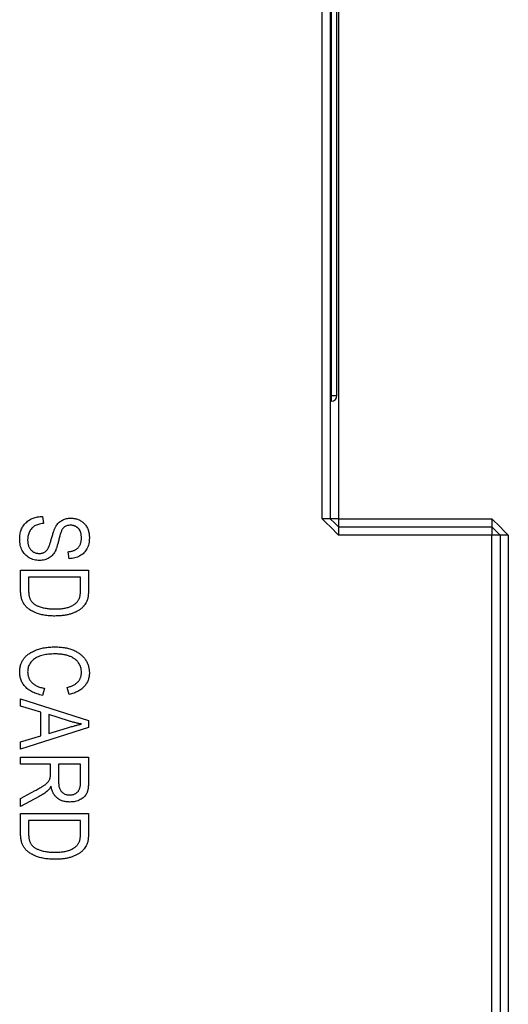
# Model space of a CAD drawing. Header units: millimetres. Extents: x 0 to 840, y 0 to 594.
# Tile 67 of 77: x 512 to 530, y 286 to 322. Entities that reach past the tile are written whole.
import ezdxf

# ---------------------------------------------------------------- set-up
doc = ezdxf.new("R2010")
doc.units = ezdxf.units.MM
doc.header["$LTSCALE"] = 2
doc.linetypes.add('SLD-Sólida', pattern=[0])

msp = doc.modelspace()

# ---------------------------------------------------------------- linework, layer by layer
at = {"color": 7, "linetype": 'SLD-Sólida', "lineweight": 25}
for p, q in [((522.85, 303.503), (522.85, 327.951)), ((523.15, 327.953), (523.15, 303.503)), ((523.45, 327.953), (523.45, 303.503)), ((523.193, 308.036), (523.193, 323.896)), ((523.393, 318.616), (523.393, 323.896)), ((523.393, 313.316), (523.393, 318.616)), ((523.393, 308.036), (523.393, 313.316)), ((523.393, 309.466), (523.393, 309.466)), ((523.393, 308.036), (523.193, 308.036)), ((523.193, 307.836), (523.193, 308.036)), ((523.193, 307.836), (523.15, 307.836)), ((512.559, 303.591), (512.559, 303.591)), ((512.559, 303.591), (512.592, 303.331)), ((523.15, 303.503), (522.85, 303.503)), ((523.45, 303.503), (523.15, 303.503)), ((523.45, 303.503), (523.45, 303.203)), ((523.45, 303.503), (529.098, 303.503)), ((523.45, 303.203), (523.451, 302.903)), ((523.45, 303.203), (529.1, 303.203)), ((529.098, 303.503), (529.1, 303.203)), ((529.1, 303.203), (529.1, 302.903)), ((529.1, 303.203), (529.4, 302.903)), ((529.1, 302.903), (523.451, 302.903)), ((529.1, 262.105), (529.1, 302.903)), ((529.4, 302.903), (529.1, 302.903)), ((529.4, 302.903), (529.4, 262.108)), ((529.701, 302.903), (529.4, 302.903)), ((529.701, 302.903), (529.701, 277.888)), ((513.988, 302.792), (513.988, 302.792)), ((513.533, 302.032), (513.501, 302.292)), ((513.533, 302.032), (513.501, 302.292)), ((512.443, 301.967), (512.443, 301.967)), ((513.533, 302.032), (513.533, 302.032)), ((511.748, 300.873), (511.748, 301.61)), ((511.748, 301.61), (514.248, 301.61)), ((511.748, 300.873), (511.748, 301.61)), ((511.748, 301.61), (511.748, 301.61)), ((514.248, 301.61), (514.248, 300.906)), ((513.955, 301.35), (512.04, 301.35)), ((512.04, 301.35), (512.04, 300.905)), ((513.955, 300.912), (513.955, 301.35)), ((511.748, 300.873), (511.748, 300.873)), ((513.011, 299.922), (513.011, 299.922)), ((513.988, 297.84), (513.988, 297.84)), ((512.624, 297.26), (512.559, 297)), ((513.533, 297.032), (513.468, 297.292)), ((513.533, 297.032), (513.468, 297.292)), ((513.533, 297.032), (513.533, 297.032)), ((511.748, 296.6), (511.748, 296.87)), ((511.748, 296.87), (511.748, 296.87)), ((511.748, 296.6), (511.748, 296.87)), ((511.748, 296.87), (514.248, 296.071)), ((512.559, 297), (512.559, 297)), ((512.494, 296.381), (511.748, 296.6)), ((511.748, 296.6), (511.748, 296.6)), ((512.494, 296.381), (511.748, 296.6)), ((512.494, 295.508), (512.494, 296.381)), ((513.514, 296.061), (512.787, 296.296)), ((512.787, 296.296), (512.787, 295.594)), ((514.248, 296.071), (514.248, 295.818)), ((514.248, 295.818), (511.748, 295.019)), ((512.787, 295.594), (513.473, 295.803)), ((511.748, 295.289), (512.494, 295.508)), ((511.748, 295.289), (512.494, 295.508)), ((511.748, 295.019), (511.748, 295.289)), ((511.748, 295.289), (511.748, 295.289)), ((511.748, 295.019), (511.748, 295.289)), ((511.748, 295.019), (511.748, 295.019)), ((511.748, 294.467), (511.748, 294.727)), ((511.748, 294.727), (511.748, 294.727)), ((511.748, 294.467), (511.748, 294.727)), ((511.748, 294.727), (514.248, 294.727)), ((511.748, 294.467), (511.748, 294.467)), ((512.851, 294.467), (511.748, 294.467)), ((512.851, 294.136), (512.851, 294.467)), ((513.955, 294.467), (513.144, 294.467)), ((513.144, 294.467), (513.144, 293.858)), ((513.955, 293.791), (513.955, 294.467)), ((514.248, 294.727), (514.248, 293.809)), ((511.748, 293.204), (512.282, 293.493)), ((511.748, 293.204), (512.282, 293.493)), ((512.431, 293.275), (511.748, 292.909)), ((511.748, 292.909), (511.748, 293.204)), ((511.748, 293.204), (511.748, 293.204)), ((511.748, 292.909), (511.748, 293.204)), ((511.748, 292.909), (511.748, 292.909)), ((511.748, 291.912), (511.748, 292.649)), ((511.748, 292.649), (511.748, 292.649)), ((511.748, 291.912), (511.748, 292.649)), ((511.748, 292.649), (514.248, 292.649)), ((513.955, 292.389), (512.04, 292.389)), ((512.04, 292.389), (512.04, 291.943)), ((513.955, 291.951), (513.955, 292.389)), ((514.248, 292.649), (514.248, 291.945)), ((511.748, 291.912), (511.748, 291.912)), ((513.011, 290.961), (513.011, 290.961))]:
    msp.add_line(p, q, dxfattribs=at)
at = {"color": 8, "linetype": 'SLD-Sólida', "lineweight": 25}
msp.add_line((523.193, 308.036), (523.15, 308.036), dxfattribs=at)
at = {"color": 7, "linetype": 'SLD-Sólida', "lineweight": 25, "flags": 128}
for points in [[(523.451, 302.903), (523.152, 303.202), (523.001, 303.352), (522.85, 303.503)], [(523.15, 303.503), (523.299, 303.354), (523.374, 303.278), (523.45, 303.203)], [(529.4, 303.203), (529.399, 303.204), (529.098, 303.503)], [(529.701, 302.903), (529.55, 303.053), (529.4, 303.203)]]:
    msp.add_lwpolyline(points, dxfattribs=at)
at = {"color": 7, "linetype": 'SLD-Sólida', "lineweight": 25}
msp.add_arc((523.193, 308.036), 0.2, 270, 0, dxfattribs=at)
for points, knots in [([(511.715, 302.755), (511.716, 302.785), (511.717, 302.846), (511.728, 302.933), (511.746, 303.016), (511.77, 303.094), (511.803, 303.167), (511.842, 303.236), (511.888, 303.3), (511.942, 303.358), (512.001, 303.411), (512.065, 303.458), (512.136, 303.497), (512.211, 303.529), (512.291, 303.555), (512.376, 303.574), (512.466, 303.587), (512.528, 303.589), (512.559, 303.591)], [0, 0, 0, 0, 0.069062, 0.134766, 0.197611, 0.258528, 0.318127, 0.377058, 0.435686, 0.494734, 0.554091, 0.613333, 0.672924, 0.734066, 0.796299, 0.861241, 0.92897, 1, 1, 1, 1]), ([(511.715, 302.755), (511.716, 302.785), (511.717, 302.846), (511.728, 302.933), (511.746, 303.016), (511.77, 303.094), (511.803, 303.167), (511.842, 303.236), (511.888, 303.3), (511.942, 303.358), (512.001, 303.411), (512.065, 303.458), (512.136, 303.497), (512.211, 303.529), (512.291, 303.555), (512.376, 303.574), (512.466, 303.587), (512.528, 303.589), (512.559, 303.591)], [0, 0, 0, 0, 0.069062, 0.134766, 0.197611, 0.258528, 0.318127, 0.377058, 0.435686, 0.494734, 0.554091, 0.613333, 0.672924, 0.734066, 0.796299, 0.861241, 0.92897, 1, 1, 1, 1]), ([(512.592, 303.331), (512.559, 303.327), (512.496, 303.32), (512.408, 303.3), (512.332, 303.274), (512.266, 303.242), (512.209, 303.2), (512.159, 303.153), (512.115, 303.097), (512.076, 303.034), (512.045, 302.965), (512.024, 302.891), (512.01, 302.813), (512.008, 302.76), (512.007, 302.732)], [0, 0, 0, 0, 0.106713, 0.202383, 0.287988, 0.365132, 0.438155, 0.511442, 0.587093, 0.665986, 0.746839, 0.82888, 0.91253, 1, 1, 1, 1]), ([(512.908, 302.852), (512.915, 302.875), (512.928, 302.92), (512.948, 302.986), (512.968, 303.045), (512.989, 303.1), (513.009, 303.15), (513.031, 303.193), (513.052, 303.232), (513.08, 303.277), (513.12, 303.325), (513.172, 303.377), (513.23, 303.422), (513.294, 303.459), (513.363, 303.49), (513.437, 303.51), (513.514, 303.524), (513.568, 303.525), (513.595, 303.526)], [0, 0, 0, 0, 0.069613, 0.134156, 0.194122, 0.24927, 0.300398, 0.34646, 0.388252, 0.425903, 0.496106, 0.565535, 0.634846, 0.704759, 0.775666, 0.847725, 0.922418, 1, 1, 1, 1]), ([(512.908, 302.852), (512.915, 302.875), (512.928, 302.92), (512.948, 302.986), (512.968, 303.045), (512.989, 303.1), (513.009, 303.15), (513.031, 303.193), (513.052, 303.232), (513.08, 303.277), (513.12, 303.325), (513.172, 303.377), (513.23, 303.422), (513.294, 303.459), (513.363, 303.49), (513.437, 303.51), (513.514, 303.524), (513.568, 303.525), (513.595, 303.526)], [0, 0, 0, 0, 0.069613, 0.134156, 0.194122, 0.24927, 0.300398, 0.34646, 0.388252, 0.425903, 0.496106, 0.565535, 0.634846, 0.704759, 0.775666, 0.847725, 0.922418, 1, 1, 1, 1]), ([(513.335, 303.184), (513.328, 303.177), (513.311, 303.16), (513.29, 303.128), (513.268, 303.089), (513.248, 303.042), (513.226, 302.989), (513.207, 302.928), (513.187, 302.861), (513.175, 302.812), (513.169, 302.787)], [0, 0, 0, 0, 0.0750157, 0.1629302, 0.2646744, 0.38097, 0.5123092, 0.658221, 0.8208324, 1, 1, 1, 1]), ([(513.589, 303.266), (513.563, 303.265), (513.514, 303.264), (513.445, 303.248), (513.385, 303.223), (513.352, 303.197), (513.335, 303.184)], [0, 0, 0, 0, 0.283774, 0.539584, 0.775645, 1, 1, 1, 1]), ([(513.988, 302.792), (513.988, 302.81), (513.987, 302.847), (513.981, 302.9), (513.973, 302.949), (513.961, 302.995), (513.945, 303.038), (513.926, 303.077), (513.904, 303.113), (513.877, 303.145), (513.848, 303.173), (513.818, 303.198), (513.785, 303.22), (513.749, 303.236), (513.712, 303.25), (513.673, 303.259), (513.632, 303.265), (513.603, 303.266), (513.589, 303.266)], [0, 0, 0, 0, 0.080424, 0.155448, 0.227487, 0.294949, 0.359799, 0.42102, 0.481902, 0.540608, 0.598482, 0.655152, 0.710201, 0.765597, 0.821722, 0.879164, 0.938369, 1, 1, 1, 1]), ([(513.595, 303.526), (513.62, 303.525), (513.668, 303.524), (513.739, 303.515), (513.806, 303.5), (513.87, 303.478), (513.93, 303.45), (513.986, 303.416), (514.04, 303.376), (514.089, 303.33), (514.134, 303.279), (514.173, 303.223), (514.206, 303.163), (514.234, 303.099), (514.254, 303.03), (514.269, 302.957), (514.278, 302.88), (514.279, 302.827), (514.28, 302.8)], [0, 0, 0, 0, 0.065534, 0.128827, 0.189955, 0.249648, 0.308248, 0.366796, 0.425501, 0.485892, 0.546682, 0.606687, 0.667522, 0.729426, 0.793138, 0.859027, 0.927697, 1, 1, 1, 1]), ([(513.988, 302.792), (513.984, 302.856), (513.976, 302.986), (513.905, 303.138), (513.826, 303.184), (513.804, 303.197)], [0, 0, 0, 0, 0.419382, 0.835953, 1, 1, 1, 1]), ([(512.435, 302.227), (512.453, 302.228), (512.488, 302.229), (512.539, 302.238), (512.587, 302.254), (512.63, 302.275), (512.67, 302.303), (512.707, 302.337), (512.739, 302.378), (512.763, 302.417), (512.781, 302.454), (512.796, 302.49), (512.812, 302.533), (512.829, 302.582), (512.847, 302.64), (512.866, 302.704), (512.887, 302.775), (512.901, 302.825), (512.908, 302.852)], [0, 0, 0, 0, 0.062827, 0.122373, 0.180384, 0.236489, 0.292629, 0.350398, 0.410193, 0.473423, 0.510212, 0.55528, 0.608473, 0.669857, 0.740038, 0.817917, 0.904812, 1, 1, 1, 1]), ([(512.435, 302.227), (512.453, 302.228), (512.488, 302.229), (512.539, 302.238), (512.587, 302.254), (512.63, 302.275), (512.67, 302.303), (512.707, 302.337), (512.739, 302.378), (512.763, 302.417), (512.781, 302.454), (512.796, 302.49), (512.812, 302.533), (512.829, 302.582), (512.847, 302.64), (512.866, 302.704), (512.887, 302.775), (512.901, 302.825), (512.908, 302.852)], [0, 0, 0, 0, 0.062827, 0.122373, 0.180384, 0.236489, 0.292629, 0.350398, 0.410193, 0.473423, 0.510212, 0.55528, 0.608473, 0.669857, 0.740038, 0.817917, 0.904812, 1, 1, 1, 1]), ([(512.443, 301.967), (512.409, 301.968), (512.342, 301.971), (512.244, 301.99), (512.151, 302.022), (512.064, 302.066), (511.983, 302.12), (511.912, 302.184), (511.851, 302.257), (511.802, 302.34), (511.762, 302.431), (511.735, 302.531), (511.718, 302.64), (511.716, 302.716), (511.715, 302.755)], [0, 0, 0, 0, 0.084273, 0.166517, 0.247388, 0.328837, 0.409098, 0.487727, 0.565708, 0.644985, 0.726558, 0.81207, 0.902729, 1, 1, 1, 1]), ([(512.443, 301.967), (512.409, 301.968), (512.342, 301.971), (512.244, 301.99), (512.151, 302.022), (512.064, 302.066), (511.983, 302.12), (511.912, 302.184), (511.851, 302.257), (511.802, 302.34), (511.762, 302.431), (511.735, 302.531), (511.718, 302.64), (511.716, 302.716), (511.715, 302.755)], [0, 0, 0, 0, 0.084273, 0.166517, 0.247388, 0.328837, 0.409098, 0.487727, 0.565708, 0.644985, 0.726558, 0.81207, 0.902729, 1, 1, 1, 1]), ([(512.007, 302.732), (512.008, 302.713), (512.008, 302.675), (512.014, 302.62), (512.023, 302.568), (512.037, 302.52), (512.052, 302.475), (512.073, 302.433), (512.097, 302.395), (512.125, 302.36), (512.156, 302.329), (512.189, 302.301), (512.225, 302.278), (512.263, 302.259), (512.303, 302.245), (512.345, 302.234), (512.389, 302.228), (512.42, 302.227), (512.435, 302.227)], [0, 0, 0, 0, 0.078125, 0.15183, 0.222152, 0.289023, 0.352598, 0.414842, 0.474935, 0.534843, 0.593414, 0.650787, 0.707286, 0.763458, 0.819724, 0.877852, 0.937479, 1, 1, 1, 1]), ([(513.169, 302.787), (513.163, 302.762), (513.151, 302.714), (513.134, 302.646), (513.117, 302.583), (513.101, 302.526), (513.084, 302.474), (513.069, 302.429), (513.056, 302.388), (513.045, 302.364), (513.04, 302.353)], [0, 0, 0, 0, 0.1693238, 0.3253554, 0.4689155, 0.6003115, 0.7188464, 0.8249852, 0.9187578, 1, 1, 1, 1]), ([(513.501, 302.292), (513.521, 302.294), (513.56, 302.298), (513.616, 302.308), (513.668, 302.321), (513.716, 302.337), (513.76, 302.358), (513.801, 302.381), (513.837, 302.408), (513.869, 302.438), (513.897, 302.471), (513.921, 302.508), (513.942, 302.547), (513.959, 302.59), (513.972, 302.636), (513.981, 302.685), (513.987, 302.737), (513.987, 302.773), (513.988, 302.792)], [0, 0, 0, 0, 0.076573, 0.149323, 0.217219, 0.282087, 0.343266, 0.402231, 0.458477, 0.514151, 0.569073, 0.624353, 0.681191, 0.739404, 0.79983, 0.862831, 0.929646, 1, 1, 1, 1]), ([(513.501, 302.292), (513.521, 302.294), (513.56, 302.298), (513.616, 302.308), (513.668, 302.321), (513.716, 302.337), (513.76, 302.358), (513.801, 302.381), (513.837, 302.408), (513.869, 302.438), (513.897, 302.471), (513.921, 302.508), (513.942, 302.547), (513.959, 302.59), (513.972, 302.636), (513.981, 302.685), (513.987, 302.737), (513.987, 302.773), (513.988, 302.792)], [0, 0, 0, 0, 0.076573, 0.149323, 0.217219, 0.282087, 0.343266, 0.402231, 0.458477, 0.514151, 0.569073, 0.624353, 0.681191, 0.739404, 0.79983, 0.862831, 0.929646, 1, 1, 1, 1]), ([(514.28, 302.8), (514.279, 302.763), (514.277, 302.691), (514.26, 302.587), (514.232, 302.489), (514.192, 302.4), (514.142, 302.318), (514.081, 302.246), (514.011, 302.184), (513.931, 302.131), (513.842, 302.089), (513.746, 302.058), (513.642, 302.038), (513.57, 302.034), (513.533, 302.032)], [0, 0, 0, 0, 0.091915, 0.17935, 0.26276, 0.343825, 0.423054, 0.500154, 0.577402, 0.656471, 0.73765, 0.820878, 0.907923, 1, 1, 1, 1]), ([(513.04, 302.353), (513.025, 302.322), (512.997, 302.264), (512.941, 302.185), (512.878, 302.118), (512.805, 302.063), (512.725, 302.02), (512.637, 301.989), (512.542, 301.971), (512.477, 301.968), (512.443, 301.967)], [0, 0, 0, 0, 0.133785, 0.259385, 0.380822, 0.499531, 0.618358, 0.739896, 0.866296, 1, 1, 1, 1]), ([(513.011, 299.922), (512.977, 299.922), (512.908, 299.923), (512.808, 299.929), (512.712, 299.938), (512.62, 299.952), (512.532, 299.97), (512.447, 299.991), (512.367, 300.016), (512.291, 300.045), (512.22, 300.077), (512.154, 300.112), (512.093, 300.148), (512.038, 300.187), (511.988, 300.228), (511.943, 300.271), (511.904, 300.316), (511.87, 300.364), (511.841, 300.415), (511.816, 300.47), (511.795, 300.528), (511.778, 300.59), (511.764, 300.655), (511.754, 300.725), (511.749, 300.798), (511.748, 300.848), (511.748, 300.873)], [0, 0, 0, 0, 0.057755, 0.113614, 0.16712, 0.218946, 0.268664, 0.316897, 0.363577, 0.408777, 0.452021, 0.493346, 0.532766, 0.569964, 0.605778, 0.64024, 0.67339, 0.705743, 0.737921, 0.771071, 0.805292, 0.840967, 0.878091, 0.916771, 0.957451, 1, 1, 1, 1]), ([(513.011, 299.922), (512.977, 299.922), (512.908, 299.923), (512.808, 299.929), (512.712, 299.938), (512.62, 299.952), (512.532, 299.97), (512.447, 299.991), (512.367, 300.016), (512.291, 300.045), (512.22, 300.077), (512.154, 300.112), (512.093, 300.148), (512.038, 300.187), (511.988, 300.228), (511.943, 300.271), (511.904, 300.316), (511.87, 300.364), (511.841, 300.415), (511.816, 300.47), (511.795, 300.528), (511.778, 300.59), (511.764, 300.655), (511.754, 300.725), (511.749, 300.798), (511.748, 300.848), (511.748, 300.873)], [0, 0, 0, 0, 0.057755, 0.113614, 0.16712, 0.218946, 0.268664, 0.316897, 0.363577, 0.408777, 0.452021, 0.493346, 0.532766, 0.569964, 0.605778, 0.64024, 0.67339, 0.705743, 0.737921, 0.771071, 0.805292, 0.840967, 0.878091, 0.916771, 0.957451, 1, 1, 1, 1]), ([(512.04, 300.905), (512.04, 300.883), (512.041, 300.84), (512.045, 300.779), (512.051, 300.721), (512.061, 300.668), (512.072, 300.619), (512.088, 300.574), (512.105, 300.533), (512.125, 300.495), (512.149, 300.461), (512.175, 300.429), (512.206, 300.399), (512.239, 300.371), (512.275, 300.345), (512.315, 300.321), (512.358, 300.3), (512.389, 300.287), (512.404, 300.281)], [0, 0, 0, 0, 0.083876, 0.1627, 0.236637, 0.305998, 0.370799, 0.431234, 0.488336, 0.542444, 0.595272, 0.648372, 0.702151, 0.757996, 0.81482, 0.874015, 0.935644, 1, 1, 1, 1]), ([(513.906, 300.558), (513.91, 300.568), (513.918, 300.589), (513.928, 300.623), (513.937, 300.661), (513.944, 300.703), (513.948, 300.75), (513.953, 300.8), (513.954, 300.854), (513.955, 300.892), (513.955, 300.912)], [0, 0, 0, 0, 0.089406, 0.188125, 0.296701, 0.415541, 0.544795, 0.685025, 0.837611, 1, 1, 1, 1]), ([(513.906, 300.558), (513.91, 300.568), (513.918, 300.589), (513.928, 300.623), (513.937, 300.661), (513.944, 300.703), (513.948, 300.75), (513.953, 300.8), (513.954, 300.854), (513.955, 300.892), (513.955, 300.912)], [0, 0, 0, 0, 0.089406, 0.188125, 0.296701, 0.415541, 0.544795, 0.685025, 0.837611, 1, 1, 1, 1]), ([(514.248, 300.906), (514.248, 300.884), (514.248, 300.843), (514.245, 300.784), (514.241, 300.728), (514.236, 300.676), (514.23, 300.629), (514.223, 300.585), (514.213, 300.545), (514.205, 300.52), (514.201, 300.508)], [0, 0, 0, 0, 0.157769, 0.3068318, 0.4446853, 0.5740379, 0.6938055, 0.8052293, 0.9065526, 1, 1, 1, 1]), ([(512.404, 300.281), (512.426, 300.273), (512.47, 300.257), (512.538, 300.237), (512.61, 300.22), (512.685, 300.205), (512.763, 300.195), (512.844, 300.187), (512.929, 300.183), (512.986, 300.182), (513.015, 300.182)], [0, 0, 0, 0, 0.111646, 0.226426, 0.344474, 0.466462, 0.593163, 0.724245, 0.859766, 1, 1, 1, 1]), ([(514.201, 300.508), (514.19, 300.479), (514.168, 300.42), (514.119, 300.339), (514.057, 300.265), (513.983, 300.196), (513.898, 300.135), (513.803, 300.08), (513.697, 300.033), (513.581, 299.992), (513.454, 299.961), (513.316, 299.938), (513.168, 299.924), (513.065, 299.923), (513.011, 299.922)], [0, 0, 0, 0, 0.0661298, 0.1323063, 0.2001432, 0.2709949, 0.3452317, 0.422746, 0.5042033, 0.5908176, 0.6830127, 0.7812662, 0.8868844, 1, 1, 1, 1]), ([(513.015, 300.182), (513.046, 300.182), (513.106, 300.182), (513.194, 300.188), (513.277, 300.195), (513.354, 300.207), (513.426, 300.221), (513.494, 300.24), (513.556, 300.261), (513.613, 300.286), (513.665, 300.314), (513.714, 300.342), (513.757, 300.374), (513.796, 300.406), (513.83, 300.442), (513.86, 300.478), (513.886, 300.517), (513.899, 300.544), (513.906, 300.558)], [0, 0, 0, 0, 0.091058, 0.177272, 0.258757, 0.33524, 0.407833, 0.475904, 0.540567, 0.601389, 0.659248, 0.713941, 0.765993, 0.816126, 0.863976, 0.910287, 0.955276, 1, 1, 1, 1]), ([(513.015, 300.182), (513.046, 300.182), (513.106, 300.182), (513.194, 300.188), (513.277, 300.195), (513.354, 300.207), (513.426, 300.221), (513.494, 300.24), (513.556, 300.261), (513.613, 300.286), (513.665, 300.314), (513.714, 300.342), (513.757, 300.374), (513.796, 300.406), (513.83, 300.442), (513.86, 300.478), (513.886, 300.517), (513.899, 300.544), (513.906, 300.558)], [0, 0, 0, 0, 0.091058, 0.177272, 0.258757, 0.33524, 0.407833, 0.475904, 0.540567, 0.601389, 0.659248, 0.713941, 0.765993, 0.816126, 0.863976, 0.910287, 0.955276, 1, 1, 1, 1]), ([(511.715, 297.853), (511.715, 297.876), (511.716, 297.921), (511.723, 297.988), (511.733, 298.052), (511.749, 298.113), (511.768, 298.172), (511.792, 298.228), (511.82, 298.282), (511.853, 298.334), (511.89, 298.383), (511.933, 298.429), (511.98, 298.473), (512.033, 298.515), (512.091, 298.555), (512.155, 298.592), (512.223, 298.627), (512.296, 298.66), (512.373, 298.69), (512.455, 298.715), (512.54, 298.737), (512.628, 298.754), (512.72, 298.769), (512.815, 298.778), (512.913, 298.784), (512.98, 298.785), (513.014, 298.786)], [0, 0, 0, 0, 0.038379, 0.075232, 0.111264, 0.146428, 0.18086, 0.214602, 0.248288, 0.282015, 0.316035, 0.350968, 0.38689, 0.424248, 0.463371, 0.504203, 0.546718, 0.591541, 0.637796, 0.68535, 0.733993, 0.783781, 0.835444, 0.888464, 0.943291, 1, 1, 1, 1]), ([(511.715, 297.853), (511.715, 297.876), (511.716, 297.921), (511.723, 297.988), (511.733, 298.052), (511.749, 298.113), (511.768, 298.172), (511.792, 298.228), (511.82, 298.282), (511.853, 298.334), (511.89, 298.383), (511.933, 298.429), (511.98, 298.473), (512.033, 298.515), (512.091, 298.555), (512.155, 298.592), (512.223, 298.627), (512.296, 298.66), (512.373, 298.69), (512.455, 298.715), (512.54, 298.737), (512.628, 298.754), (512.72, 298.769), (512.815, 298.778), (512.913, 298.784), (512.98, 298.785), (513.014, 298.786)], [0, 0, 0, 0, 0.038379, 0.075232, 0.111264, 0.146428, 0.18086, 0.214602, 0.248288, 0.282015, 0.316035, 0.350968, 0.38689, 0.424248, 0.463371, 0.504203, 0.546718, 0.591541, 0.637796, 0.68535, 0.733993, 0.783781, 0.835444, 0.888464, 0.943291, 1, 1, 1, 1]), ([(513.014, 298.526), (512.974, 298.525), (512.895, 298.524), (512.781, 298.516), (512.674, 298.502), (512.575, 298.482), (512.485, 298.457), (512.401, 298.426), (512.326, 298.389), (512.259, 298.346), (512.2, 298.299), (512.148, 298.247), (512.105, 298.192), (512.069, 298.133), (512.041, 298.07), (512.022, 298.004), (512.01, 297.934), (512.008, 297.886), (512.007, 297.861)], [0, 0, 0, 0, 0.089819, 0.174211, 0.253473, 0.327581, 0.396753, 0.461867, 0.523272, 0.581809, 0.637433, 0.690872, 0.742291, 0.79266, 0.842917, 0.893696, 0.945669, 1, 1, 1, 1]), ([(513.014, 298.786), (513.048, 298.785), (513.113, 298.784), (513.21, 298.778), (513.303, 298.769), (513.391, 298.754), (513.476, 298.737), (513.557, 298.715), (513.634, 298.69), (513.707, 298.66), (513.775, 298.626), (513.84, 298.59), (513.9, 298.552), (513.956, 298.51), (514.008, 298.465), (514.055, 298.418), (514.097, 298.368), (514.136, 298.315), (514.17, 298.26), (514.2, 298.203), (514.224, 298.145), (514.245, 298.085), (514.261, 298.023), (514.271, 297.96), (514.279, 297.895), (514.28, 297.852), (514.28, 297.83)], [0, 0, 0, 0, 0.056459, 0.110733, 0.162901, 0.213426, 0.26207, 0.309027, 0.354373, 0.398738, 0.441578, 0.483058, 0.523312, 0.562426, 0.600616, 0.63791, 0.674924, 0.711646, 0.748122, 0.783826, 0.819463, 0.854983, 0.890593, 0.926496, 0.962921, 1, 1, 1, 1]), ([(513.988, 297.84), (513.987, 297.873), (513.984, 297.938), (513.964, 298.031), (513.932, 298.118), (513.894, 298.184), (513.858, 298.233), (513.826, 298.268), (513.791, 298.301), (513.753, 298.332), (513.711, 298.361), (513.665, 298.388), (513.616, 298.414), (513.564, 298.437), (513.507, 298.458), (513.448, 298.476), (513.384, 298.492), (513.317, 298.504), (513.247, 298.514), (513.172, 298.521), (513.094, 298.525), (513.041, 298.525), (513.014, 298.526)], [0, 0, 0, 0, 0.073859, 0.144126, 0.212289, 0.279838, 0.313851, 0.348909, 0.3842, 0.420736, 0.459004, 0.498477, 0.539384, 0.582362, 0.627082, 0.673345, 0.722017, 0.772791, 0.825811, 0.881242, 0.939521, 1, 1, 1, 1]), ([(513.988, 297.84), (513.987, 297.873), (513.984, 297.938), (513.964, 298.031), (513.932, 298.118), (513.894, 298.184), (513.858, 298.233), (513.829, 298.265), (513.809, 298.284), (513.801, 298.292)], [0, 0, 0, 0, 0.0738595, 0.1441256, 0.2122889, 0.2798376, 0.3138511, 0.3489089, 0.3749998, 0.3749998, 0.3749998, 0.3749998]), ([(512.559, 297), (512.525, 297.008), (512.458, 297.023), (512.361, 297.051), (512.272, 297.084), (512.189, 297.121), (512.112, 297.162), (512.043, 297.207), (511.979, 297.257), (511.924, 297.311), (511.874, 297.367), (511.832, 297.428), (511.796, 297.491), (511.766, 297.558), (511.743, 297.627), (511.727, 297.7), (511.717, 297.775), (511.716, 297.827), (511.715, 297.853)], [0, 0, 0, 0, 0.080576, 0.15709, 0.229563, 0.298552, 0.364402, 0.427508, 0.488017, 0.547025, 0.604258, 0.660301, 0.715495, 0.770835, 0.82617, 0.882397, 0.940468, 1, 1, 1, 1]), ([(512.559, 297), (512.525, 297.008), (512.458, 297.023), (512.361, 297.051), (512.272, 297.084), (512.189, 297.121), (512.112, 297.162), (512.043, 297.207), (511.979, 297.257), (511.924, 297.311), (511.874, 297.367), (511.832, 297.428), (511.796, 297.491), (511.766, 297.558), (511.743, 297.627), (511.727, 297.7), (511.717, 297.775), (511.716, 297.827), (511.715, 297.853)], [0, 0, 0, 0, 0.080576, 0.15709, 0.229563, 0.298552, 0.364402, 0.427508, 0.488017, 0.547025, 0.604258, 0.660301, 0.715495, 0.770835, 0.82617, 0.882397, 0.940468, 1, 1, 1, 1]), ([(512.007, 297.861), (512.008, 297.843), (512.009, 297.807), (512.016, 297.754), (512.028, 297.702), (512.044, 297.653), (512.067, 297.606), (512.092, 297.56), (512.124, 297.517), (512.16, 297.475), (512.2, 297.436), (512.246, 297.401), (512.297, 297.368), (512.353, 297.34), (512.414, 297.315), (512.48, 297.292), (512.55, 297.274), (512.599, 297.264), (512.624, 297.26)], [0, 0, 0, 0, 0.0580028, 0.1143008, 0.1698733, 0.2248418, 0.2798102, 0.3348415, 0.3909706, 0.4491616, 0.5083604, 0.5695294, 0.6332248, 0.6994458, 0.7686944, 0.8418164, 0.9189849, 1, 1, 1, 1]), ([(513.468, 297.292), (513.489, 297.298), (513.53, 297.309), (513.589, 297.33), (513.644, 297.352), (513.695, 297.376), (513.742, 297.403), (513.785, 297.432), (513.824, 297.463), (513.858, 297.497), (513.889, 297.532), (513.915, 297.57), (513.938, 297.61), (513.956, 297.652), (513.97, 297.696), (513.981, 297.742), (513.987, 297.791), (513.987, 297.824), (513.988, 297.84)], [0, 0, 0, 0, 0.079677, 0.155394, 0.227356, 0.295804, 0.361322, 0.423963, 0.484099, 0.542574, 0.598999, 0.654809, 0.710609, 0.765871, 0.822268, 0.87916, 0.93886, 1, 1, 1, 1]), ([(513.468, 297.292), (513.489, 297.298), (513.53, 297.309), (513.589, 297.33), (513.644, 297.352), (513.695, 297.376), (513.742, 297.403), (513.785, 297.432), (513.824, 297.463), (513.858, 297.497), (513.889, 297.532), (513.915, 297.57), (513.938, 297.61), (513.956, 297.652), (513.97, 297.696), (513.981, 297.742), (513.987, 297.791), (513.987, 297.824), (513.988, 297.84)], [0, 0, 0, 0, 0.079677, 0.155394, 0.227356, 0.295804, 0.361322, 0.423963, 0.484099, 0.542574, 0.598999, 0.654809, 0.710609, 0.765871, 0.822268, 0.87916, 0.93886, 1, 1, 1, 1]), ([(514.28, 297.83), (514.279, 297.806), (514.278, 297.759), (514.27, 297.689), (514.254, 297.622), (514.234, 297.557), (514.207, 297.496), (514.174, 297.436), (514.135, 297.38), (514.091, 297.326), (514.041, 297.275), (513.984, 297.228), (513.923, 297.186), (513.856, 297.146), (513.783, 297.112), (513.705, 297.081), (513.621, 297.053), (513.563, 297.039), (513.533, 297.032)], [0, 0, 0, 0, 0.060577, 0.118994, 0.176689, 0.233034, 0.289727, 0.346194, 0.403531, 0.46225, 0.522226, 0.583346, 0.646127, 0.710893, 0.778382, 0.848981, 0.922573, 1, 1, 1, 1]), ([(513.473, 295.803), (513.499, 295.81), (513.549, 295.826), (513.623, 295.847), (513.692, 295.868), (513.759, 295.886), (513.821, 295.903), (513.88, 295.919), (513.935, 295.932), (513.97, 295.941), (513.987, 295.945)], [0, 0, 0, 0, 0.151074, 0.29495, 0.430719, 0.55996, 0.681357, 0.794418, 0.901243, 1, 1, 1, 1]), ([(513.473, 295.803), (513.499, 295.81), (513.549, 295.826), (513.623, 295.847), (513.692, 295.868), (513.759, 295.886), (513.821, 295.903), (513.88, 295.919), (513.935, 295.932), (513.97, 295.941), (513.987, 295.945)], [0, 0, 0, 0, 0.151074, 0.29495, 0.430719, 0.55996, 0.681357, 0.794418, 0.901243, 1, 1, 1, 1]), ([(513.987, 295.945), (513.947, 295.952), (513.868, 295.967), (513.749, 295.994), (513.631, 296.024), (513.553, 296.049), (513.514, 296.061)], [0, 0, 0, 0, 0.2488752, 0.4974197, 0.7479413, 1, 1, 1, 1]), ([(513.987, 295.945), (513.947, 295.952), (513.868, 295.967), (513.749, 295.994), (513.631, 296.024), (513.553, 296.049), (513.514, 296.061)], [0, 0, 0, 0, 0.2488752, 0.4974197, 0.7479413, 1, 1, 1, 1]), ([(512.282, 293.493), (512.307, 293.506), (512.355, 293.532), (512.423, 293.57), (512.485, 293.606), (512.54, 293.638), (512.587, 293.669), (512.628, 293.696), (512.662, 293.721), (512.697, 293.751), (512.734, 293.786), (512.77, 293.828), (512.798, 293.869), (512.82, 293.911), (512.834, 293.958), (512.845, 294.01), (512.85, 294.07), (512.851, 294.113), (512.851, 294.136)], [0, 0, 0, 0, 0.092728, 0.177366, 0.254414, 0.323889, 0.385354, 0.438553, 0.484631, 0.522952, 0.588828, 0.648611, 0.702575, 0.751873, 0.802247, 0.860186, 0.925559, 1, 1, 1, 1]), ([(512.282, 293.493), (512.307, 293.506), (512.355, 293.532), (512.423, 293.57), (512.485, 293.606), (512.54, 293.638), (512.587, 293.669), (512.628, 293.696), (512.662, 293.721), (512.697, 293.751), (512.734, 293.786), (512.77, 293.828), (512.798, 293.869), (512.82, 293.911), (512.834, 293.958), (512.845, 294.01), (512.85, 294.07), (512.851, 294.113), (512.851, 294.136)], [0, 0, 0, 0, 0.092728, 0.177366, 0.254414, 0.323889, 0.385354, 0.438553, 0.484631, 0.522952, 0.588828, 0.648611, 0.702575, 0.751873, 0.802247, 0.860186, 0.925559, 1, 1, 1, 1]), ([(513.144, 293.858), (513.144, 293.827), (513.145, 293.768), (513.153, 293.686), (513.167, 293.616), (513.187, 293.557), (513.213, 293.506), (513.246, 293.462), (513.285, 293.423), (513.331, 293.391), (513.381, 293.363), (513.437, 293.345), (513.496, 293.333), (513.536, 293.332), (513.557, 293.331)], [0, 0, 0, 0, 0.122755, 0.230056, 0.322791, 0.40207, 0.47475, 0.545845, 0.616658, 0.689747, 0.764806, 0.840517, 0.918295, 1, 1, 1, 1]), ([(513.557, 293.331), (513.572, 293.331), (513.602, 293.332), (513.644, 293.337), (513.685, 293.347), (513.723, 293.359), (513.758, 293.376), (513.792, 293.395), (513.821, 293.42), (513.85, 293.446), (513.875, 293.477), (513.896, 293.511), (513.915, 293.55), (513.93, 293.591), (513.941, 293.636), (513.95, 293.684), (513.955, 293.736), (513.955, 293.772), (513.955, 293.791)], [0, 0, 0, 0, 0.0653272, 0.1273572, 0.1867704, 0.2447408, 0.300513, 0.3560969, 0.4114092, 0.4674171, 0.524221, 0.5832165, 0.6435592, 0.7068972, 0.7741229, 0.8448904, 0.9200429, 1, 1, 1, 1]), ([(513.557, 293.331), (513.572, 293.331), (513.602, 293.332), (513.644, 293.337), (513.685, 293.347), (513.723, 293.359), (513.758, 293.376), (513.792, 293.395), (513.821, 293.42), (513.85, 293.446), (513.875, 293.477), (513.896, 293.511), (513.915, 293.55), (513.93, 293.591), (513.941, 293.636), (513.95, 293.684), (513.955, 293.736), (513.955, 293.772), (513.955, 293.791)], [0, 0, 0, 0, 0.0653272, 0.1273572, 0.1867704, 0.2447408, 0.300513, 0.3560969, 0.4114092, 0.4674171, 0.524221, 0.5832165, 0.6435592, 0.7068972, 0.7741229, 0.8448904, 0.9200429, 1, 1, 1, 1]), ([(514.248, 293.809), (514.247, 293.786), (514.247, 293.741), (514.243, 293.676), (514.238, 293.615), (514.231, 293.56), (514.22, 293.509), (514.208, 293.463), (514.194, 293.421), (514.172, 293.372), (514.137, 293.316), (514.083, 293.256), (514.017, 293.204), (513.941, 293.157), (513.855, 293.118), (513.762, 293.091), (513.663, 293.074), (513.594, 293.072), (513.559, 293.071)], [0, 0, 0, 0, 0.059861, 0.115867, 0.168079, 0.216582, 0.261137, 0.301832, 0.339688, 0.374291, 0.44084, 0.509232, 0.581286, 0.658766, 0.739724, 0.822665, 0.908999, 1, 1, 1, 1]), ([(512.751, 293.492), (512.727, 293.472), (512.677, 293.431), (512.599, 293.375), (512.517, 293.322), (512.46, 293.291), (512.431, 293.275)], [0, 0, 0, 0, 0.245563, 0.493888, 0.744613, 1, 1, 1, 1]), ([(512.868, 293.656), (512.858, 293.639), (512.84, 293.606), (512.811, 293.562), (512.782, 293.524), (512.761, 293.502), (512.751, 293.492)], [0, 0, 0, 0, 0.289711, 0.551497, 0.788143, 1, 1, 1, 1]), ([(513.559, 293.071), (513.535, 293.072), (513.49, 293.073), (513.423, 293.079), (513.359, 293.091), (513.3, 293.108), (513.243, 293.128), (513.19, 293.155), (513.14, 293.185), (513.093, 293.22), (513.051, 293.26), (513.012, 293.304), (512.978, 293.352), (512.947, 293.405), (512.921, 293.461), (512.899, 293.522), (512.881, 293.587), (512.872, 293.633), (512.868, 293.656)], [0, 0, 0, 0, 0.070124, 0.136973, 0.201515, 0.263247, 0.323812, 0.382633, 0.440984, 0.498977, 0.557187, 0.615133, 0.67446, 0.734991, 0.797237, 0.861968, 0.929489, 1, 1, 1, 1]), ([(513.559, 293.071), (513.535, 293.072), (513.49, 293.073), (513.423, 293.079), (513.359, 293.091), (513.3, 293.108), (513.243, 293.128), (513.19, 293.155), (513.14, 293.185), (513.093, 293.22), (513.051, 293.26), (513.012, 293.304), (512.978, 293.352), (512.947, 293.405), (512.921, 293.461), (512.899, 293.522), (512.881, 293.587), (512.872, 293.633), (512.868, 293.656)], [0, 0, 0, 0, 0.070124, 0.136973, 0.201515, 0.263247, 0.323812, 0.382633, 0.440984, 0.498977, 0.557187, 0.615133, 0.67446, 0.734991, 0.797237, 0.861968, 0.929489, 1, 1, 1, 1]), ([(512.04, 291.943), (512.04, 291.922), (512.041, 291.879), (512.045, 291.818), (512.051, 291.76), (512.061, 291.707), (512.072, 291.658), (512.088, 291.613), (512.105, 291.571), (512.125, 291.534), (512.149, 291.5), (512.175, 291.467), (512.206, 291.438), (512.239, 291.41), (512.275, 291.384), (512.315, 291.36), (512.358, 291.339), (512.389, 291.326), (512.404, 291.32)], [0, 0, 0, 0, 0.083876, 0.1627, 0.236637, 0.305998, 0.370799, 0.431234, 0.488336, 0.542444, 0.595272, 0.648372, 0.702151, 0.757996, 0.81482, 0.874015, 0.935644, 1, 1, 1, 1]), ([(513.906, 291.597), (513.91, 291.607), (513.918, 291.628), (513.928, 291.662), (513.937, 291.7), (513.944, 291.742), (513.948, 291.789), (513.953, 291.839), (513.954, 291.893), (513.955, 291.931), (513.955, 291.951)], [0, 0, 0, 0, 0.089406, 0.188125, 0.296701, 0.415541, 0.544795, 0.685025, 0.837611, 1, 1, 1, 1]), ([(513.906, 291.597), (513.91, 291.607), (513.918, 291.628), (513.928, 291.662), (513.937, 291.7), (513.944, 291.742), (513.948, 291.789), (513.953, 291.839), (513.954, 291.893), (513.955, 291.931), (513.955, 291.951)], [0, 0, 0, 0, 0.089406, 0.188125, 0.296701, 0.415541, 0.544795, 0.685025, 0.837611, 1, 1, 1, 1]), ([(514.248, 291.945), (514.248, 291.923), (514.248, 291.882), (514.245, 291.823), (514.241, 291.767), (514.236, 291.715), (514.23, 291.668), (514.223, 291.624), (514.213, 291.584), (514.205, 291.559), (514.201, 291.547)], [0, 0, 0, 0, 0.157769, 0.306832, 0.444685, 0.574038, 0.693806, 0.805229, 0.906553, 1, 1, 1, 1]), ([(513.011, 290.961), (512.977, 290.961), (512.908, 290.962), (512.808, 290.968), (512.712, 290.977), (512.62, 290.991), (512.532, 291.009), (512.447, 291.03), (512.367, 291.055), (512.291, 291.084), (512.22, 291.116), (512.154, 291.15), (512.093, 291.187), (512.038, 291.225), (511.988, 291.267), (511.943, 291.31), (511.904, 291.355), (511.87, 291.403), (511.841, 291.454), (511.816, 291.509), (511.795, 291.567), (511.778, 291.629), (511.764, 291.694), (511.754, 291.764), (511.749, 291.837), (511.748, 291.886), (511.748, 291.912)], [0, 0, 0, 0, 0.057755, 0.113614, 0.16712, 0.218946, 0.268664, 0.316897, 0.363577, 0.408777, 0.452021, 0.493346, 0.532766, 0.569964, 0.605778, 0.64024, 0.67339, 0.705743, 0.737921, 0.771071, 0.805292, 0.840967, 0.878091, 0.916771, 0.957451, 1, 1, 1, 1]), ([(513.011, 290.961), (512.977, 290.961), (512.908, 290.962), (512.808, 290.968), (512.712, 290.977), (512.62, 290.991), (512.532, 291.009), (512.447, 291.03), (512.367, 291.055), (512.291, 291.084), (512.22, 291.116), (512.154, 291.15), (512.093, 291.187), (512.038, 291.225), (511.988, 291.267), (511.943, 291.31), (511.904, 291.355), (511.87, 291.403), (511.841, 291.454), (511.816, 291.509), (511.795, 291.567), (511.778, 291.629), (511.764, 291.694), (511.754, 291.764), (511.749, 291.837), (511.748, 291.886), (511.748, 291.912)], [0, 0, 0, 0, 0.057755, 0.113614, 0.16712, 0.218946, 0.268664, 0.316897, 0.363577, 0.408777, 0.452021, 0.493346, 0.532766, 0.569964, 0.605778, 0.64024, 0.67339, 0.705743, 0.737921, 0.771071, 0.805292, 0.840967, 0.878091, 0.916771, 0.957451, 1, 1, 1, 1]), ([(513.015, 291.221), (513.046, 291.221), (513.106, 291.221), (513.194, 291.227), (513.277, 291.234), (513.354, 291.246), (513.426, 291.26), (513.494, 291.279), (513.556, 291.3), (513.613, 291.325), (513.665, 291.353), (513.714, 291.381), (513.757, 291.412), (513.796, 291.445), (513.83, 291.481), (513.86, 291.517), (513.886, 291.556), (513.899, 291.583), (513.906, 291.597)], [0, 0, 0, 0, 0.091058, 0.177272, 0.258757, 0.33524, 0.407833, 0.475904, 0.540567, 0.601389, 0.659248, 0.713941, 0.765993, 0.816126, 0.863976, 0.910287, 0.955276, 1, 1, 1, 1]), ([(513.015, 291.221), (513.046, 291.221), (513.106, 291.221), (513.194, 291.227), (513.277, 291.234), (513.354, 291.246), (513.426, 291.26), (513.494, 291.279), (513.556, 291.3), (513.613, 291.325), (513.665, 291.353), (513.714, 291.381), (513.757, 291.412), (513.796, 291.445), (513.83, 291.481), (513.86, 291.517), (513.886, 291.556), (513.899, 291.583), (513.906, 291.597)], [0, 0, 0, 0, 0.091058, 0.177272, 0.258757, 0.33524, 0.407833, 0.475904, 0.540567, 0.601389, 0.659248, 0.713941, 0.765993, 0.816126, 0.863976, 0.910287, 0.955276, 1, 1, 1, 1]), ([(512.404, 291.32), (512.426, 291.312), (512.47, 291.296), (512.538, 291.275), (512.61, 291.259), (512.685, 291.244), (512.763, 291.234), (512.844, 291.226), (512.929, 291.221), (512.986, 291.221), (513.015, 291.221)], [0, 0, 0, 0, 0.111646, 0.226426, 0.344474, 0.466462, 0.593163, 0.724245, 0.859766, 1, 1, 1, 1]), ([(514.201, 291.547), (514.19, 291.518), (514.168, 291.459), (514.119, 291.378), (514.057, 291.304), (513.983, 291.235), (513.898, 291.174), (513.803, 291.119), (513.697, 291.072), (513.581, 291.031), (513.454, 290.999), (513.316, 290.977), (513.168, 290.963), (513.065, 290.962), (513.011, 290.961)], [0, 0, 0, 0, 0.0661298, 0.1323063, 0.2001432, 0.2709949, 0.3452317, 0.422746, 0.5042033, 0.5908176, 0.6830127, 0.7812662, 0.8868844, 1, 1, 1, 1])]:
    msp.add_open_spline(points, degree=3, knots=knots, dxfattribs=at)

doc.saveas('drawing.dxf')
